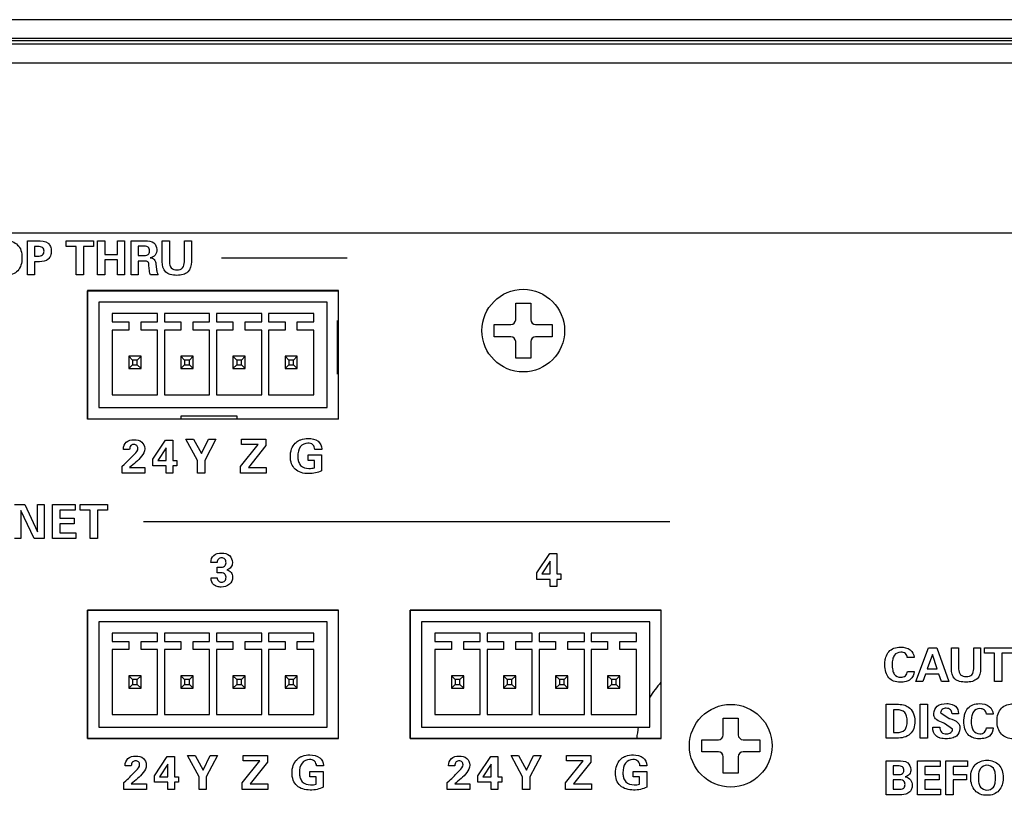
# Model space of a CAD drawing. Header units: inches. Extents: x 0 to 34, y 0 to 22.
# Tile 16 of 27: x 17.4 to 20, y 1.7 to 3.8. Entities that reach past the tile are written whole.
import ezdxf

# ---------------------------------------------------------------- set-up
doc = ezdxf.new("R2010")
doc.units = ezdxf.units.IN
doc.header["$LTSCALE"] = 1.87
doc.header["$MEASUREMENT"] = 0
doc.layers.get('0').update_dxf_attribs({"linetype": 'CONTINUOUS'})
for name, color, linetype in [('CURVE_METALCUTOU', 7, 'CONTINUOUS'), ('ECAD_CC0805', 7, 'CONTINUOUS'), ('ECAD_CC2010', 7, 'CONTINUOUS')]:
    doc.layers.add(name, color=color, linetype=linetype)

msp = doc.modelspace()

# ---------------------------------------------------------------- linework, layer by layer
at = {"color": 8}
for p, q in [((23.983, 3.7816), (7.3328, 3.7816)), ((23.9829, 3.7316), (7.3329, 3.7316)), ((23.9869, 3.7166), (7.3289, 3.7166)), ((23.9829, 3.7253), (7.3329, 3.7253)), ((23.9607, 3.6666), (7.355, 3.6666)), ((7.805, 3.2166), (23.5107, 3.2166)), ((17.5569, 3.0633), (18.2219, 3.0633)), ((17.5569, 2.7233), (17.5569, 3.0633)), ((18.2219, 3.0633), (18.2219, 2.7233)), ((18.1924, 3.0328), (17.5874, 3.0328)), ((17.5874, 3.0328), (17.5874, 2.7543)), ((18.1924, 2.7543), (18.1924, 3.0328)), ((18.692, 3.0303), (18.7318, 3.0303)), ((18.692, 2.9865), (18.692, 3.0303)), ((18.7318, 3.0303), (18.7318, 2.9865)), ((17.7429, 3.0028), (17.6229, 3.0028)), ((17.6229, 3.0028), (17.6229, 2.9811)), ((17.7429, 2.9811), (17.7429, 3.0028)), ((17.8809, 3.0028), (17.7609, 3.0028)), ((17.7609, 3.0028), (17.7609, 2.9811)), ((17.8809, 2.9811), (17.8809, 3.0028)), ((18.0189, 3.0028), (17.8989, 3.0028)), ((17.8989, 3.0028), (17.8989, 2.9811)), ((18.0189, 2.9811), (18.0189, 3.0028)), ((18.1569, 3.0028), (18.0369, 3.0028)), ((18.0369, 3.0028), (18.0369, 2.9811)), ((18.1569, 2.9811), (18.1569, 3.0028)), ((17.6229, 2.9811), (17.6666, 2.9811)), ((17.6666, 2.9811), (17.6666, 2.9593)), ((17.6991, 2.9811), (17.7429, 2.9811)), ((17.6991, 2.9593), (17.6991, 2.9811)), ((17.7609, 2.9811), (17.8046, 2.9811)), ((17.8046, 2.9811), (17.8046, 2.9593)), ((17.8371, 2.9811), (17.8809, 2.9811)), ((17.8371, 2.9593), (17.8371, 2.9811)), ((17.8989, 2.9811), (17.9426, 2.9811)), ((17.9426, 2.9811), (17.9426, 2.9593)), ((17.9751, 2.9811), (18.0189, 2.9811)), ((17.9751, 2.9593), (17.9751, 2.9811)), ((18.0369, 2.9811), (18.0806, 2.9811)), ((18.0806, 2.9811), (18.0806, 2.9593)), ((18.1131, 2.9811), (18.1569, 2.9811)), ((18.1131, 2.9593), (18.1131, 2.9811)), ((17.6666, 2.9593), (17.6229, 2.9593)), ((17.6229, 2.9593), (17.6229, 2.7878)), ((17.7429, 2.9593), (17.6991, 2.9593)), ((17.7429, 2.7878), (17.7429, 2.9593)), ((17.8046, 2.9593), (17.7609, 2.9593)), ((17.7609, 2.9593), (17.7609, 2.7878)), ((17.8809, 2.9593), (17.8371, 2.9593)), ((17.8809, 2.7878), (17.8809, 2.9593)), ((17.9426, 2.9593), (17.8989, 2.9593)), ((17.8989, 2.9593), (17.8989, 2.7878)), ((18.0189, 2.9593), (17.9751, 2.9593)), ((18.0189, 2.7878), (18.0189, 2.9593)), ((18.0806, 2.9593), (18.0369, 2.9593)), ((18.0369, 2.9593), (18.0369, 2.7878)), ((18.1569, 2.9593), (18.1131, 2.9593)), ((18.1569, 2.7878), (18.1569, 2.9593)), ((18.6351, 2.9735), (18.679, 2.9735)), ((18.6351, 2.9416), (18.6351, 2.9735)), ((18.7448, 2.9735), (18.7886, 2.9735)), ((18.7886, 2.9735), (18.7886, 2.9416)), ((18.679, 2.9416), (18.6351, 2.9416)), ((18.692, 2.8848), (18.692, 2.9286)), ((18.7318, 2.9286), (18.7318, 2.8848)), ((18.7886, 2.9416), (18.7448, 2.9416)), ((17.6991, 2.8898), (17.6666, 2.8898)), ((17.6666, 2.8898), (17.6666, 2.8573)), ((17.6766, 2.8798), (17.6666, 2.8898)), ((17.6891, 2.8798), (17.6766, 2.8798)), ((17.6766, 2.8798), (17.6766, 2.8673)), ((17.6891, 2.8798), (17.6991, 2.8898)), ((17.6891, 2.8673), (17.6891, 2.8798)), ((17.6991, 2.8573), (17.6991, 2.8898)), ((17.8371, 2.8898), (17.8046, 2.8898)), ((17.8046, 2.8898), (17.8046, 2.8573)), ((17.8146, 2.8798), (17.8046, 2.8898)), ((17.8271, 2.8798), (17.8146, 2.8798)), ((17.8146, 2.8798), (17.8146, 2.8673)), ((17.8271, 2.8798), (17.8371, 2.8898)), ((17.8271, 2.8673), (17.8271, 2.8798)), ((17.8371, 2.8573), (17.8371, 2.8898)), ((17.9751, 2.8898), (17.9426, 2.8898)), ((17.9426, 2.8898), (17.9426, 2.8573)), ((17.9526, 2.8798), (17.9426, 2.8898)), ((17.9651, 2.8798), (17.9526, 2.8798)), ((17.9526, 2.8798), (17.9526, 2.8673)), ((17.9651, 2.8798), (17.9751, 2.8898)), ((17.9651, 2.8673), (17.9651, 2.8798)), ((17.9751, 2.8573), (17.9751, 2.8898)), ((18.1131, 2.8898), (18.0806, 2.8898)), ((18.0906, 2.8798), (18.0806, 2.8898)), ((18.0806, 2.8898), (18.0806, 2.8573)), ((18.1031, 2.8798), (18.0906, 2.8798)), ((18.0906, 2.8798), (18.0906, 2.8673)), ((18.1031, 2.8798), (18.1131, 2.8898)), ((18.1031, 2.8673), (18.1031, 2.8798)), ((18.1131, 2.8573), (18.1131, 2.8898)), ((18.7318, 2.8848), (18.692, 2.8848)), ((17.6766, 2.8673), (17.6666, 2.8573)), ((17.6666, 2.8573), (17.6991, 2.8573)), ((17.6766, 2.8673), (17.6891, 2.8673)), ((17.6891, 2.8673), (17.6991, 2.8573)), ((17.8146, 2.8673), (17.8046, 2.8573)), ((17.8046, 2.8573), (17.8371, 2.8573)), ((17.8146, 2.8673), (17.8271, 2.8673)), ((17.8271, 2.8673), (17.8371, 2.8573)), ((17.9526, 2.8673), (17.9426, 2.8573)), ((17.9426, 2.8573), (17.9751, 2.8573)), ((17.9526, 2.8673), (17.9651, 2.8673)), ((17.9651, 2.8673), (17.9751, 2.8573)), ((18.0906, 2.8673), (18.0806, 2.8573)), ((18.0806, 2.8573), (18.1131, 2.8573)), ((18.0906, 2.8673), (18.1031, 2.8673)), ((18.1031, 2.8673), (18.1131, 2.8573)), ((17.6229, 2.7878), (17.7429, 2.7878)), ((17.7609, 2.7878), (17.8809, 2.7878)), ((17.8989, 2.7878), (18.0189, 2.7878)), ((18.0369, 2.7878), (18.1569, 2.7878)), ((17.5874, 2.7543), (18.1924, 2.7543)), ((18.2219, 2.7233), (17.5569, 2.7233)), ((17.5569, 2.2168), (18.2219, 2.2168)), ((17.5569, 1.8768), (17.5569, 2.2168)), ((18.2219, 2.2168), (18.2219, 1.8768)), ((18.4119, 2.2168), (19.0769, 2.2168)), ((18.4119, 1.8768), (18.4119, 2.2168)), ((19.0769, 2.2168), (19.0769, 1.8768)), ((18.1924, 2.1858), (17.5874, 2.1858)), ((17.5874, 2.1858), (17.5874, 1.9073)), ((18.1924, 1.9073), (18.1924, 2.1858)), ((19.0474, 2.1858), (18.4424, 2.1858)), ((18.4424, 2.1858), (18.4424, 1.9073)), ((19.0474, 1.9073), (19.0474, 2.1858)), ((17.7429, 2.1558), (17.6229, 2.1558)), ((17.6229, 2.1558), (17.6229, 2.1341)), ((17.7429, 2.1341), (17.7429, 2.1558)), ((17.8809, 2.1558), (17.7609, 2.1558)), ((17.7609, 2.1558), (17.7609, 2.1341)), ((17.8809, 2.1341), (17.8809, 2.1558)), ((18.0189, 2.1558), (17.8989, 2.1558)), ((17.8989, 2.1558), (17.8989, 2.1341)), ((18.0189, 2.1341), (18.0189, 2.1558)), ((18.1569, 2.1558), (18.0369, 2.1558)), ((18.0369, 2.1558), (18.0369, 2.1341)), ((18.1569, 2.1341), (18.1569, 2.1558)), ((18.5979, 2.1558), (18.4779, 2.1558)), ((18.4779, 2.1558), (18.4779, 2.1341)), ((18.5979, 2.1341), (18.5979, 2.1558)), ((18.7359, 2.1558), (18.6159, 2.1558)), ((18.6159, 2.1558), (18.6159, 2.1341)), ((18.7359, 2.1341), (18.7359, 2.1558)), ((18.8739, 2.1558), (18.7539, 2.1558)), ((18.7539, 2.1558), (18.7539, 2.1341)), ((18.8739, 2.1341), (18.8739, 2.1558)), ((19.0119, 2.1558), (18.8919, 2.1558)), ((18.8919, 2.1558), (18.8919, 2.1341)), ((19.0119, 2.1341), (19.0119, 2.1558)), ((17.6229, 2.1341), (17.6666, 2.1341)), ((17.6666, 2.1341), (17.6666, 2.1123)), ((17.6991, 2.1341), (17.7429, 2.1341)), ((17.6991, 2.1123), (17.6991, 2.1341)), ((17.7609, 2.1341), (17.8046, 2.1341)), ((17.8046, 2.1341), (17.8046, 2.1123)), ((17.8371, 2.1341), (17.8809, 2.1341)), ((17.8371, 2.1123), (17.8371, 2.1341)), ((17.8989, 2.1341), (17.9426, 2.1341)), ((17.9426, 2.1341), (17.9426, 2.1123)), ((17.9751, 2.1341), (18.0189, 2.1341)), ((17.9751, 2.1123), (17.9751, 2.1341)), ((18.0369, 2.1341), (18.0806, 2.1341)), ((18.0806, 2.1341), (18.0806, 2.1123)), ((18.1131, 2.1341), (18.1569, 2.1341)), ((18.1131, 2.1123), (18.1131, 2.1341)), ((18.4779, 2.1341), (18.5216, 2.1341)), ((18.5216, 2.1341), (18.5216, 2.1123)), ((18.5541, 2.1341), (18.5979, 2.1341)), ((18.5541, 2.1123), (18.5541, 2.1341)), ((18.6159, 2.1341), (18.6596, 2.1341)), ((18.6596, 2.1341), (18.6596, 2.1123)), ((18.6921, 2.1341), (18.7359, 2.1341)), ((18.6921, 2.1123), (18.6921, 2.1341)), ((18.7539, 2.1341), (18.7976, 2.1341)), ((18.7976, 2.1341), (18.7976, 2.1123)), ((18.8301, 2.1341), (18.8739, 2.1341)), ((18.8301, 2.1123), (18.8301, 2.1341)), ((18.8919, 2.1341), (18.9356, 2.1341)), ((18.9356, 2.1341), (18.9356, 2.1123)), ((18.9681, 2.1341), (19.0119, 2.1341)), ((18.9681, 2.1123), (18.9681, 2.1341)), ((17.6666, 2.1123), (17.6229, 2.1123)), ((17.6229, 2.1123), (17.6229, 1.9408)), ((17.7429, 2.1123), (17.6991, 2.1123)), ((17.7429, 1.9408), (17.7429, 2.1123)), ((17.8046, 2.1123), (17.7609, 2.1123)), ((17.7609, 2.1123), (17.7609, 1.9408)), ((17.8809, 2.1123), (17.8371, 2.1123)), ((17.8809, 1.9408), (17.8809, 2.1123)), ((17.9426, 2.1123), (17.8989, 2.1123)), ((17.8989, 2.1123), (17.8989, 1.9408)), ((18.0189, 2.1123), (17.9751, 2.1123)), ((18.0189, 1.9408), (18.0189, 2.1123)), ((18.0806, 2.1123), (18.0369, 2.1123)), ((18.0369, 2.1123), (18.0369, 1.9408)), ((18.1569, 2.1123), (18.1131, 2.1123)), ((18.1569, 1.9408), (18.1569, 2.1123)), ((18.5216, 2.1123), (18.4779, 2.1123)), ((18.4779, 2.1123), (18.4779, 1.9408)), ((18.5979, 2.1123), (18.5541, 2.1123)), ((18.5979, 1.9408), (18.5979, 2.1123)), ((18.6596, 2.1123), (18.6159, 2.1123)), ((18.6159, 2.1123), (18.6159, 1.9408)), ((18.7359, 2.1123), (18.6921, 2.1123)), ((18.7359, 1.9408), (18.7359, 2.1123)), ((18.7976, 2.1123), (18.7539, 2.1123)), ((18.7539, 2.1123), (18.7539, 1.9408)), ((18.8739, 2.1123), (18.8301, 2.1123)), ((18.8739, 1.9408), (18.8739, 2.1123)), ((18.9356, 2.1123), (18.8919, 2.1123)), ((18.8919, 2.1123), (18.8919, 1.9408)), ((19.0119, 2.1123), (18.9681, 2.1123)), ((19.0119, 1.9408), (19.0119, 2.1123)), ((17.6991, 2.0428), (17.6666, 2.0428)), ((17.6766, 2.0328), (17.6666, 2.0428)), ((17.6666, 2.0428), (17.6666, 2.0103)), ((17.6891, 2.0328), (17.6991, 2.0428)), ((17.6991, 2.0103), (17.6991, 2.0428)), ((17.8371, 2.0428), (17.8046, 2.0428)), ((17.8146, 2.0328), (17.8046, 2.0428)), ((17.8046, 2.0428), (17.8046, 2.0103)), ((17.8271, 2.0328), (17.8371, 2.0428)), ((17.8371, 2.0103), (17.8371, 2.0428)), ((17.9751, 2.0428), (17.9426, 2.0428)), ((17.9526, 2.0328), (17.9426, 2.0428)), ((17.9426, 2.0428), (17.9426, 2.0103)), ((17.9651, 2.0328), (17.9751, 2.0428)), ((17.9751, 2.0103), (17.9751, 2.0428)), ((18.1131, 2.0428), (18.0806, 2.0428)), ((18.0906, 2.0328), (18.0806, 2.0428)), ((18.0806, 2.0428), (18.0806, 2.0103)), ((18.1031, 2.0328), (18.1131, 2.0428)), ((18.1131, 2.0103), (18.1131, 2.0428)), ((18.5541, 2.0428), (18.5216, 2.0428)), ((18.5316, 2.0328), (18.5216, 2.0428)), ((18.5216, 2.0428), (18.5216, 2.0103)), ((18.5441, 2.0328), (18.5541, 2.0428)), ((18.5541, 2.0103), (18.5541, 2.0428)), ((18.6921, 2.0428), (18.6596, 2.0428)), ((18.6696, 2.0328), (18.6596, 2.0428)), ((18.6596, 2.0428), (18.6596, 2.0103)), ((18.6821, 2.0328), (18.6921, 2.0428)), ((18.6921, 2.0103), (18.6921, 2.0428)), ((18.8301, 2.0428), (18.7976, 2.0428)), ((18.8076, 2.0328), (18.7976, 2.0428)), ((18.7976, 2.0428), (18.7976, 2.0103)), ((18.8201, 2.0328), (18.8301, 2.0428)), ((18.8301, 2.0103), (18.8301, 2.0428)), ((18.9681, 2.0428), (18.9356, 2.0428)), ((18.9456, 2.0328), (18.9356, 2.0428)), ((18.9356, 2.0428), (18.9356, 2.0103)), ((18.9581, 2.0328), (18.9681, 2.0428)), ((18.9681, 2.0103), (18.9681, 2.0428)), ((17.6766, 2.0203), (17.6666, 2.0103)), ((17.6666, 2.0103), (17.6991, 2.0103)), ((17.6891, 2.0328), (17.6766, 2.0328)), ((17.6766, 2.0328), (17.6766, 2.0203)), ((17.6766, 2.0203), (17.6891, 2.0203)), ((17.6891, 2.0203), (17.6891, 2.0328)), ((17.6891, 2.0203), (17.6991, 2.0103)), ((17.8146, 2.0203), (17.8046, 2.0103)), ((17.8046, 2.0103), (17.8371, 2.0103)), ((17.8271, 2.0328), (17.8146, 2.0328)), ((17.8146, 2.0328), (17.8146, 2.0203)), ((17.8146, 2.0203), (17.8271, 2.0203)), ((17.8271, 2.0203), (17.8271, 2.0328)), ((17.8271, 2.0203), (17.8371, 2.0103)), ((17.9526, 2.0203), (17.9426, 2.0103)), ((17.9426, 2.0103), (17.9751, 2.0103)), ((17.9651, 2.0328), (17.9526, 2.0328)), ((17.9526, 2.0328), (17.9526, 2.0203)), ((17.9526, 2.0203), (17.9651, 2.0203)), ((17.9651, 2.0203), (17.9651, 2.0328)), ((17.9651, 2.0203), (17.9751, 2.0103)), ((18.0906, 2.0203), (18.0806, 2.0103)), ((18.0806, 2.0103), (18.1131, 2.0103)), ((18.1031, 2.0328), (18.0906, 2.0328)), ((18.0906, 2.0328), (18.0906, 2.0203)), ((18.0906, 2.0203), (18.1031, 2.0203)), ((18.1031, 2.0203), (18.1031, 2.0328)), ((18.1031, 2.0203), (18.1131, 2.0103)), ((18.5316, 2.0203), (18.5216, 2.0103)), ((18.5216, 2.0103), (18.5541, 2.0103)), ((18.5441, 2.0328), (18.5316, 2.0328)), ((18.5316, 2.0328), (18.5316, 2.0203)), ((18.5316, 2.0203), (18.5441, 2.0203)), ((18.5441, 2.0203), (18.5441, 2.0328)), ((18.5441, 2.0203), (18.5541, 2.0103)), ((18.6696, 2.0203), (18.6596, 2.0103)), ((18.6596, 2.0103), (18.6921, 2.0103)), ((18.6821, 2.0328), (18.6696, 2.0328)), ((18.6696, 2.0328), (18.6696, 2.0203)), ((18.6696, 2.0203), (18.6821, 2.0203)), ((18.6821, 2.0203), (18.6821, 2.0328)), ((18.6821, 2.0203), (18.6921, 2.0103)), ((18.8076, 2.0203), (18.7976, 2.0103)), ((18.7976, 2.0103), (18.8301, 2.0103)), ((18.8201, 2.0328), (18.8076, 2.0328)), ((18.8076, 2.0328), (18.8076, 2.0203)), ((18.8076, 2.0203), (18.8201, 2.0203)), ((18.8201, 2.0203), (18.8201, 2.0328)), ((18.8201, 2.0203), (18.8301, 2.0103)), ((18.9456, 2.0203), (18.9356, 2.0103)), ((18.9356, 2.0103), (18.9681, 2.0103)), ((18.9581, 2.0328), (18.9456, 2.0328)), ((18.9456, 2.0328), (18.9456, 2.0203)), ((18.9456, 2.0203), (18.9581, 2.0203)), ((18.9581, 2.0203), (18.9581, 2.0328)), ((18.9581, 2.0203), (18.9681, 2.0103)), ((17.6229, 1.9408), (17.7429, 1.9408)), ((17.7609, 1.9408), (17.8809, 1.9408)), ((17.8989, 1.9408), (18.0189, 1.9408)), ((18.0369, 1.9408), (18.1569, 1.9408)), ((18.4779, 1.9408), (18.5979, 1.9408)), ((18.6159, 1.9408), (18.7359, 1.9408)), ((18.7539, 1.9408), (18.8739, 1.9408)), ((18.8919, 1.9408), (19.0119, 1.9408)), ((17.5874, 1.9073), (18.1924, 1.9073)), ((18.4424, 1.9073), (19.0474, 1.9073)), ((19.242, 1.9303), (19.2818, 1.9303)), ((19.242, 1.8865), (19.242, 1.9303)), ((19.2818, 1.9303), (19.2818, 1.8865)), ((18.2219, 1.8768), (17.5569, 1.8768)), ((19.0769, 1.8768), (18.4119, 1.8768)), ((19.1851, 1.8735), (19.229, 1.8735)), ((19.1851, 1.8416), (19.1851, 1.8735)), ((19.2948, 1.8735), (19.3386, 1.8735)), ((19.3386, 1.8735), (19.3386, 1.8416)), ((19.229, 1.8416), (19.1851, 1.8416)), ((19.242, 1.7848), (19.242, 1.8286)), ((19.2818, 1.8286), (19.2818, 1.7848)), ((19.3386, 1.8416), (19.2948, 1.8416)), ((19.2818, 1.7848), (19.242, 1.7848))]:
    msp.add_line(p, q, dxfattribs=at)
at = {"color": 5}
for p, q in [((17.3981, 3.1955), (17.4248, 3.1955)), ((17.3981, 3.1055), (17.3981, 3.1955)), ((17.501, 3.1955), (17.5734, 3.1955)), ((17.501, 3.1808), (17.501, 3.1955)), ((17.5734, 3.1955), (17.5734, 3.1808)), ((17.5835, 3.1955), (17.6029, 3.1955)), ((17.5835, 3.1055), (17.5835, 3.1955)), ((17.6029, 3.1955), (17.6029, 3.1595)), ((17.6369, 3.1955), (17.6556, 3.1955)), ((17.6369, 3.1595), (17.6369, 3.1955)), ((17.6556, 3.1955), (17.6556, 3.1055)), ((17.6728, 3.1955), (17.7103, 3.1955)), ((17.6728, 3.1055), (17.6728, 3.1955)), ((17.7551, 3.1955), (17.7743, 3.1955)), ((17.7551, 3.1401), (17.7551, 3.1955)), ((17.7743, 3.1955), (17.7743, 3.1387)), ((17.8139, 3.1955), (17.8324, 3.1955)), ((17.8139, 3.1396), (17.8139, 3.1955)), ((17.8324, 3.1955), (17.8324, 3.1401)), ((17.4255, 3.1805), (17.4164, 3.1805)), ((17.4164, 3.1805), (17.4164, 3.1553)), ((17.5275, 3.1808), (17.501, 3.1808)), ((17.5275, 3.1055), (17.5275, 3.1808)), ((17.5734, 3.1808), (17.5469, 3.1808)), ((17.5469, 3.1808), (17.5469, 3.1055)), ((17.6029, 3.1595), (17.6369, 3.1595)), ((17.7031, 3.1816), (17.6918, 3.1816)), ((17.6918, 3.1816), (17.6918, 3.1563)), ((17.4164, 3.1553), (17.4255, 3.1553)), ((17.4297, 3.1402), (17.4164, 3.1402)), ((17.4164, 3.1402), (17.4164, 3.1055)), ((17.6369, 3.1448), (17.6029, 3.1448)), ((17.6029, 3.1448), (17.6029, 3.1055)), ((17.6369, 3.1055), (17.6369, 3.1448)), ((17.6918, 3.1563), (17.7031, 3.1563)), ((17.7084, 3.1417), (17.6918, 3.1417)), ((17.6918, 3.1417), (17.6918, 3.1055)), ((17.7385, 3.1336), (17.7401, 3.1206)), ((17.9126, 3.1504), (18.2451, 3.1504)), ((17.4164, 3.1055), (17.3981, 3.1055)), ((17.5469, 3.1055), (17.5275, 3.1055)), ((17.6029, 3.1055), (17.5835, 3.1055)), ((17.6556, 3.1055), (17.6369, 3.1055)), ((17.6918, 3.1055), (17.6728, 3.1055)), ((17.7214, 3.1164), (17.7201, 3.1301)), ((17.7447, 3.1055), (17.7239, 3.1055)), ((17.73, 2.6166), (17.7642, 2.6673)), ((17.7642, 2.6673), (17.783, 2.6673)), ((17.783, 2.6673), (17.783, 2.6135)), ((17.818, 2.6702), (17.8382, 2.6702)), ((17.8484, 2.6135), (17.818, 2.6702)), ((17.8382, 2.6702), (17.8589, 2.6317)), ((17.8589, 2.6317), (17.8775, 2.6702)), ((17.8975, 2.6702), (17.8677, 2.6135)), ((17.8775, 2.6702), (17.8975, 2.6702)), ((17.9653, 2.6703), (18.0299, 2.6703)), ((17.9653, 2.6561), (17.9653, 2.6703)), ((18.0299, 2.6703), (18.0299, 2.6529)), ((17.6523, 2.643), (17.6523, 2.644)), ((17.6689, 2.643), (17.6523, 2.643)), ((17.7656, 2.647), (17.7435, 2.6135)), ((17.7656, 2.6135), (17.7656, 2.647)), ((17.9628, 2.5975), (18.0095, 2.6561)), ((18.0095, 2.6561), (17.9653, 2.6561)), ((18.0299, 2.6529), (17.9837, 2.5952)), ((18.1778, 2.6425), (18.1596, 2.6425)), ((18.1778, 2.6442), (18.1778, 2.6425)), ((17.73, 2.5991), (17.73, 2.6166)), ((17.7435, 2.6135), (17.7656, 2.6135)), ((17.783, 2.6135), (17.7939, 2.6135)), ((17.7939, 2.6135), (17.7939, 2.5991)), ((17.8484, 2.5802), (17.8484, 2.6135)), ((17.8677, 2.6135), (17.8677, 2.5802)), ((18.1416, 2.6282), (18.1775, 2.6282)), ((18.1416, 2.6139), (18.1416, 2.6282)), ((18.1588, 2.6139), (18.1416, 2.6139)), ((18.1587, 2.5942), (18.1588, 2.6139)), ((18.1775, 2.6282), (18.1775, 2.5861)), ((17.6489, 2.5985), (17.6541, 2.6031)), ((17.6489, 2.5802), (17.6489, 2.5985)), ((17.6689, 2.595), (17.7092, 2.595)), ((17.7092, 2.595), (17.7092, 2.5802)), ((17.7656, 2.5991), (17.73, 2.5991)), ((17.7656, 2.5802), (17.7656, 2.5991)), ((17.7939, 2.5991), (17.783, 2.5991)), ((17.783, 2.5991), (17.783, 2.5802)), ((17.9628, 2.5803), (17.9628, 2.5975)), ((17.9837, 2.5952), (18.031, 2.5952)), ((18.031, 2.5952), (18.031, 2.5803)), ((17.7092, 2.5802), (17.6489, 2.5802)), ((17.783, 2.5802), (17.7656, 2.5802)), ((17.8677, 2.5802), (17.8484, 2.5802)), ((18.031, 2.5803), (17.9628, 2.5803)), ((17.3634, 2.4965), (17.3911, 2.4965)), ((17.3806, 2.481), (17.3806, 2.4065)), ((17.4156, 2.4065), (17.3806, 2.481)), ((17.3911, 2.4965), (17.425, 2.4241)), ((17.425, 2.4965), (17.4423, 2.4965)), ((17.425, 2.4241), (17.425, 2.4965)), ((17.4423, 2.4965), (17.4423, 2.4065)), ((17.4648, 2.4965), (17.5245, 2.4965)), ((17.4648, 2.4065), (17.4648, 2.4965)), ((17.5245, 2.4816), (17.4843, 2.4816)), ((17.4843, 2.4816), (17.4843, 2.4603)), ((17.5245, 2.4965), (17.5245, 2.4816)), ((17.5378, 2.4965), (17.6101, 2.4965)), ((17.5378, 2.4819), (17.5378, 2.4965)), ((17.5643, 2.4819), (17.5378, 2.4819)), ((17.5643, 2.4065), (17.5643, 2.4819)), ((17.6101, 2.4819), (17.5837, 2.4819)), ((17.5837, 2.4819), (17.5837, 2.4065)), ((17.6101, 2.4965), (17.6101, 2.4819)), ((17.4843, 2.4603), (17.522, 2.4603)), ((17.522, 2.4603), (17.522, 2.4457)), ((17.522, 2.4457), (17.4843, 2.4457)), ((17.4843, 2.4457), (17.4843, 2.4215)), ((17.7056, 2.4515), (19.1001, 2.4515)), ((17.3806, 2.4065), (17.3634, 2.4065)), ((17.4423, 2.4065), (17.4156, 2.4065)), ((17.5259, 2.4065), (17.4648, 2.4065)), ((17.4843, 2.4215), (17.5259, 2.4215)), ((17.5259, 2.4215), (17.5259, 2.4065)), ((17.5837, 2.4065), (17.5643, 2.4065)), ((18.7481, 2.3161), (18.7822, 2.3668)), ((18.7822, 2.3668), (18.8011, 2.3668)), ((18.8011, 2.3668), (18.8011, 2.313)), ((17.9008, 2.3436), (17.8842, 2.3436)), ((17.9009, 2.3306), (17.9077, 2.3306)), ((17.9009, 2.3161), (17.9009, 2.3306)), ((18.7836, 2.3465), (18.7616, 2.313)), ((18.7836, 2.313), (18.7836, 2.3465)), ((17.8846, 2.3028), (17.9009, 2.3028)), ((17.8846, 2.3011), (17.8846, 2.3028)), ((17.9075, 2.3161), (17.9009, 2.3161)), ((18.7481, 2.2986), (18.7481, 2.3161)), ((18.7836, 2.2986), (18.7481, 2.2986)), ((18.7616, 2.313), (18.7836, 2.313)), ((18.7836, 2.2797), (18.7836, 2.2986)), ((18.8011, 2.313), (18.812, 2.313)), ((18.812, 2.2986), (18.8011, 2.2986)), ((18.8011, 2.2986), (18.8011, 2.2797)), ((18.812, 2.313), (18.812, 2.2986)), ((18.8011, 2.2797), (18.7836, 2.2797)), ((19.7527, 2.0275), (19.7855, 2.1175)), ((19.7855, 2.1175), (19.8083, 2.1175)), ((19.8083, 2.1175), (19.8397, 2.0275)), ((19.8466, 2.1175), (19.8658, 2.1175)), ((19.8466, 2.0621), (19.8466, 2.1175)), ((19.8658, 2.1175), (19.8658, 2.0608)), ((19.9056, 2.1175), (19.9241, 2.1175)), ((19.9056, 2.0616), (19.9056, 2.1175)), ((19.9241, 2.1175), (19.9241, 2.0621)), ((19.9341, 2.1175), (20.0066, 2.1175)), ((19.9341, 2.1029), (19.9341, 2.1175)), ((19.7476, 2.0916), (19.7298, 2.0916)), ((19.7965, 2.0998), (19.7828, 2.0616)), ((19.8089, 2.0616), (19.7965, 2.0998)), ((19.9606, 2.1029), (19.9341, 2.1029)), ((19.9606, 2.0275), (19.9606, 2.1029)), ((20.0066, 2.1029), (19.9801, 2.1029)), ((19.9801, 2.1029), (19.9801, 2.0275)), ((19.7828, 2.0616), (19.8089, 2.0616)), ((19.7299, 2.0545), (19.7481, 2.0545)), ((19.778, 2.0469), (19.7709, 2.0275)), ((19.8137, 2.0469), (19.778, 2.0469)), ((19.8201, 2.0275), (19.8137, 2.0469)), ((19.7709, 2.0275), (19.7527, 2.0275)), ((19.8397, 2.0275), (19.8201, 2.0275)), ((19.9801, 2.0275), (19.9606, 2.0275)), ((19.6736, 1.9677), (19.7018, 1.9677)), ((19.6736, 1.8777), (19.6736, 1.9677)), ((19.764, 1.9677), (19.7833, 1.9677)), ((19.764, 1.8777), (19.764, 1.9677)), ((19.7833, 1.9677), (19.7833, 1.8777)), ((19.7026, 1.9529), (19.6928, 1.9529)), ((19.6928, 1.9529), (19.6928, 1.8926)), ((19.8182, 1.9445), (19.8404, 1.93)), ((19.8654, 1.9425), (19.8486, 1.9425)), ((19.8654, 1.943), (19.8654, 1.9425)), ((19.9571, 1.9417), (19.9393, 1.9417)), ((19.797, 1.9069), (19.816, 1.9069)), ((19.797, 1.9057), (19.797, 1.9069)), ((19.8287, 1.917), (19.8248, 1.9183)), ((19.8499, 1.9013), (19.8287, 1.917)), ((19.8404, 1.93), (19.8415, 1.9297)), ((19.6928, 1.8926), (19.7026, 1.8926)), ((19.9394, 1.9047), (19.9576, 1.9047)), ((19.7018, 1.8777), (19.6736, 1.8777)), ((19.7833, 1.8777), (19.764, 1.8777)), ((17.7345, 1.7782), (17.7686, 1.8289)), ((17.7686, 1.8289), (17.7875, 1.8289)), ((17.7875, 1.8289), (17.7875, 1.7751)), ((17.8224, 1.8318), (17.8427, 1.8318)), ((17.8528, 1.7751), (17.8224, 1.8318)), ((17.8427, 1.8318), (17.8633, 1.7933)), ((17.8633, 1.7933), (17.8819, 1.8318)), ((17.902, 1.8318), (17.8721, 1.7751)), ((17.8819, 1.8318), (17.902, 1.8318)), ((17.9697, 1.8319), (18.0344, 1.8319)), ((17.9697, 1.8177), (17.9697, 1.8319)), ((18.0344, 1.8319), (18.0344, 1.8145)), ((18.5916, 1.7782), (18.6257, 1.8289)), ((18.6257, 1.8289), (18.6446, 1.8289)), ((18.6446, 1.8289), (18.6446, 1.7751)), ((18.6795, 1.8318), (18.6998, 1.8318)), ((18.7099, 1.7751), (18.6795, 1.8318)), ((18.6998, 1.8318), (18.7204, 1.7933)), ((18.7204, 1.7933), (18.7391, 1.8318)), ((18.7591, 1.8318), (18.7292, 1.7751)), ((18.7391, 1.8318), (18.7591, 1.8318)), ((18.8268, 1.8319), (18.8915, 1.8319)), ((18.8268, 1.8177), (18.8268, 1.8319)), ((18.8915, 1.8319), (18.8915, 1.8145)), ((17.6567, 1.8045), (17.6567, 1.8055)), ((17.6733, 1.8045), (17.6567, 1.8045)), ((17.77, 1.8086), (17.748, 1.7751)), ((17.77, 1.7751), (17.77, 1.8086)), ((17.9672, 1.7591), (18.014, 1.8177)), ((18.014, 1.8177), (17.9697, 1.8177)), ((18.0344, 1.8145), (17.9881, 1.7567)), ((18.1822, 1.8041), (18.1641, 1.8041)), ((18.1822, 1.8057), (18.1822, 1.8041)), ((18.5139, 1.8045), (18.5139, 1.8055)), ((18.5305, 1.8045), (18.5139, 1.8045)), ((18.6271, 1.8086), (18.6051, 1.7751)), ((18.6271, 1.7751), (18.6271, 1.8086)), ((18.8243, 1.7591), (18.8711, 1.8177)), ((18.8711, 1.8177), (18.8268, 1.8177)), ((18.8915, 1.8145), (18.8452, 1.7567)), ((19.0393, 1.8041), (19.0212, 1.8041)), ((19.0393, 1.8057), (19.0393, 1.8041)), ((19.6736, 1.8179), (19.7046, 1.8179)), ((19.6736, 1.7278), (19.6736, 1.8179)), ((19.7047, 1.8041), (19.692, 1.8041)), ((19.692, 1.8041), (19.692, 1.7814)), ((19.7566, 1.8179), (19.8165, 1.8179)), ((19.7566, 1.7278), (19.7566, 1.8179)), ((19.8165, 1.803), (19.7762, 1.803)), ((19.7762, 1.803), (19.7762, 1.7817)), ((19.8165, 1.8179), (19.8165, 1.803)), ((19.8318, 1.8179), (19.8896, 1.8179)), ((19.8318, 1.7278), (19.8318, 1.8179)), ((19.8896, 1.803), (19.8511, 1.803)), ((19.8511, 1.803), (19.8511, 1.7817)), ((19.8896, 1.8179), (19.8896, 1.803)), ((17.7345, 1.7607), (17.7345, 1.7782)), ((17.748, 1.7751), (17.77, 1.7751)), ((17.7875, 1.7751), (17.7984, 1.7751)), ((17.7984, 1.7751), (17.7984, 1.7607)), ((17.8528, 1.7418), (17.8528, 1.7751)), ((17.8721, 1.7751), (17.8721, 1.7418)), ((18.146, 1.7898), (18.1819, 1.7898)), ((18.146, 1.7755), (18.146, 1.7898)), ((18.1632, 1.7755), (18.146, 1.7755)), ((18.1631, 1.7558), (18.1632, 1.7755)), ((18.1819, 1.7898), (18.1819, 1.7477)), ((18.5916, 1.7607), (18.5916, 1.7782)), ((18.6051, 1.7751), (18.6271, 1.7751)), ((18.6446, 1.7751), (18.6555, 1.7751)), ((18.6555, 1.7751), (18.6555, 1.7607)), ((18.7099, 1.7418), (18.7099, 1.7751)), ((18.7292, 1.7751), (18.7292, 1.7418)), ((19.0032, 1.7898), (19.0391, 1.7898)), ((19.0032, 1.7755), (19.0032, 1.7898)), ((19.0203, 1.7755), (19.0032, 1.7755)), ((19.0203, 1.7558), (19.0203, 1.7755)), ((19.0391, 1.7898), (19.0391, 1.7477)), ((19.692, 1.7814), (19.7047, 1.7814)), ((19.7762, 1.7817), (19.814, 1.7817)), ((19.814, 1.7817), (19.814, 1.7671)), ((19.8511, 1.7817), (19.887, 1.7817)), ((19.887, 1.7817), (19.887, 1.7671)), ((17.6534, 1.76), (17.6585, 1.7647)), ((17.6534, 1.7418), (17.6534, 1.76)), ((17.6733, 1.7566), (17.7136, 1.7566)), ((17.7136, 1.7566), (17.7136, 1.7418)), ((17.77, 1.7607), (17.7345, 1.7607)), ((17.77, 1.7418), (17.77, 1.7607)), ((17.7984, 1.7607), (17.7875, 1.7607)), ((17.7875, 1.7607), (17.7875, 1.7418)), ((17.9672, 1.7418), (17.9672, 1.7591)), ((17.9881, 1.7567), (18.0355, 1.7567)), ((18.0355, 1.7567), (18.0355, 1.7418)), ((18.5105, 1.76), (18.5156, 1.7647)), ((18.5105, 1.7418), (18.5105, 1.76)), ((18.5305, 1.7566), (18.5707, 1.7566)), ((18.5707, 1.7566), (18.5707, 1.7418)), ((18.6271, 1.7607), (18.5916, 1.7607)), ((18.6271, 1.7418), (18.6271, 1.7607)), ((18.6555, 1.7607), (18.6446, 1.7607)), ((18.6446, 1.7607), (18.6446, 1.7418)), ((18.8243, 1.7418), (18.8243, 1.7591)), ((18.8452, 1.7567), (18.8926, 1.7567)), ((18.8926, 1.7567), (18.8926, 1.7418)), ((19.7047, 1.7676), (19.692, 1.7676)), ((19.692, 1.7676), (19.692, 1.7422)), ((19.814, 1.7671), (19.7762, 1.7671)), ((19.7762, 1.7671), (19.7762, 1.7429)), ((19.887, 1.7671), (19.8511, 1.7671)), ((19.8511, 1.7671), (19.8511, 1.7278)), ((17.7136, 1.7418), (17.6534, 1.7418)), ((17.7875, 1.7418), (17.77, 1.7418)), ((17.8721, 1.7418), (17.8528, 1.7418)), ((18.0355, 1.7418), (17.9672, 1.7418)), ((18.5707, 1.7418), (18.5105, 1.7418)), ((18.6446, 1.7418), (18.6271, 1.7418)), ((18.7292, 1.7418), (18.7099, 1.7418)), ((18.8926, 1.7418), (18.8243, 1.7418)), ((19.7047, 1.7278), (19.6736, 1.7278)), ((19.692, 1.7422), (19.7047, 1.7422)), ((19.8179, 1.7278), (19.7566, 1.7278)), ((19.7762, 1.7429), (19.8179, 1.7429)), ((19.8179, 1.7429), (19.8179, 1.7278)), ((19.8511, 1.7278), (19.8318, 1.7278))]:
    msp.add_line(p, q, dxfattribs=at)
at = {"color": 8}
for centre in [(18.7119, 2.9576), (19.2619, 1.8576)]:
    msp.add_circle(centre, 0.1095, dxfattribs=at)
for centre, start, end in [((18.679, 2.9865), 270, 360), ((18.7448, 2.9865), 180, 270), ((18.679, 2.9286), 0, 90), ((18.7448, 2.9286), 90, 180), ((19.229, 1.8865), 270, 360), ((19.2948, 1.8865), 180, 270), ((19.229, 1.8286), 0, 90), ((19.2948, 1.8286), 90, 180)]:
    msp.add_arc(centre, 0.013, start, end, dxfattribs=at)
at = {"color": 7}
for start, end in [(137.7447, 149.1021), (168.5198, 175.5834)]:
    msp.add_arc((19.2619, 1.8576), 0.25, start, end, dxfattribs=at)
at = {"color": 5}
for points, start_tangent, end_tangent in [([(17.2978, 3.1509), (17.3006, 3.1701), (17.3093, 3.1845), (17.3408, 3.1968), (17.3721, 3.1845), (17.3808, 3.17), (17.3836, 3.1509), (17.3836, 3.1489)], (-0.002068, 0.999998), (-0.021136, -0.999777)), ([(17.4248, 3.1955), (17.4526, 3.189), (17.459, 3.1805), (17.4612, 3.1681), (17.4592, 3.156), (17.4532, 3.1472), (17.4297, 3.1402)], (1, 0), (-1, 0)), ([(17.7103, 3.1955), (17.7333, 3.19), (17.7407, 3.1728), (17.7366, 3.158), (17.7233, 3.1506)], (1, 0), (-0.972847, -0.231451)), ([(17.4255, 3.1553), (17.4383, 3.1583), (17.4421, 3.168), (17.4383, 3.1776), (17.4255, 3.1805)], (1, 0), (-1, 0)), ([(17.7031, 3.1563), (17.7178, 3.1591), (17.7217, 3.1687), (17.718, 3.1787), (17.7031, 3.1816)], (1, 0), (-1, 0)), ([(17.3836, 3.1489), (17.3808, 3.1313), (17.3723, 3.1164), (17.3587, 3.1071), (17.3408, 3.1039), (17.3228, 3.107), (17.3092, 3.1164), (17.3007, 3.1312), (17.2978, 3.1509)], (-0.021136, -0.999777), (-0.002068, 0.999998)), ([(17.7201, 3.1301), (17.7175, 3.14), (17.7084, 3.1417)], (-0.090858, 0.995864), (-1, 0)), ([(17.7233, 3.1506), (17.734, 3.1461), (17.7385, 3.1336)], (0.993855, -0.110694), (0.123707, -0.992319)), ([(17.8324, 3.1401), (17.8228, 3.113), (17.8108, 3.1063), (17.7938, 3.1041), (17.7766, 3.1063), (17.7646, 3.1129), (17.7551, 3.1401)], (0, -1), (0, 1)), ([(17.7743, 3.1387), (17.7793, 3.1238), (17.7944, 3.1188), (17.8092, 3.1239), (17.8139, 3.1396)], (0, -1), (0, 1)), ([(17.7239, 3.1055), (17.7223, 3.1098), (17.7214, 3.1164)], (-0.452726, 0.89165), (-0.088385, 0.996086)), ([(17.7401, 3.1206), (17.7419, 3.1115), (17.7447, 3.1055)], (0.133228, -0.991085), (0.586737, -0.809778)), ([(17.6523, 2.644), (17.6599, 2.662), (17.6804, 2.6687), (17.701, 2.6624), (17.7087, 2.6456), (17.7087, 2.6444)], (0, 1), (-0.031565, -0.999502)), ([(18.1775, 2.5861), (18.1615, 2.5806), (18.1426, 2.5787), (18.1073, 2.5906), (18.098, 2.6048), (18.0949, 2.624), (18.098, 2.644), (18.1074, 2.6591), (18.119, 2.6672)], (-0.894711, -0.446645), (0.905643, 0.424041)), ([(18.119, 2.6672), (18.1223, 2.6686), (18.1421, 2.6718), (18.1681, 2.6643), (18.1778, 2.6442)], (0.905643, 0.424041), (0, -1)), ([(17.6541, 2.6031), (17.6817, 2.6303), (17.6909, 2.646), (17.688, 2.6533), (17.6807, 2.6562), (17.6726, 2.6533)], (0.745494, 0.666512), (-0.731926, -0.681384)), ([(17.6726, 2.6533), (17.6721, 2.6529), (17.6689, 2.643)], (-0.731926, -0.681384), (-0.037574, -0.999294)), ([(17.7087, 2.6444), (17.7005, 2.6249), (17.6689, 2.595)], (-0.031565, -0.999502), (-0.773417, -0.633897)), ([(18.1596, 2.6425), (18.1545, 2.6552), (18.141, 2.6595), (18.1216, 2.6502), (18.1145, 2.6246), (18.1146, 2.6204)], (-0.045602, 0.99896), (0.067589, -0.997713)), ([(18.1146, 2.6204), (18.1164, 2.6107), (18.122, 2.6006), (18.144, 2.5924), (18.1515, 2.5929), (18.1587, 2.5942)], (0.067589, -0.997713), (0.968694, 0.248258)), ([(17.8842, 2.3436), (17.8917, 2.3618), (17.9126, 2.3682), (17.9334, 2.3614), (17.9411, 2.3431), (17.9411, 2.3421)], (0.01052, 0.999945), (-0.022597, -0.999745)), ([(17.9124, 2.3555), (17.904, 2.3522), (17.9008, 2.3436)], (-1, 0.000349), (-0.023071, -0.999734)), ([(17.9077, 2.3306), (17.9206, 2.3333), (17.9243, 2.3426), (17.9211, 2.352), (17.9124, 2.3555)], (1, 0), (-1, 0.000349)), ([(17.9262, 2.3238), (17.9378, 2.317), (17.9417, 2.3043), (17.9333, 2.2855), (17.9114, 2.2782), (17.9008, 2.2795)], (0.970098, -0.242712), (-0.961288, 0.275544)), ([(17.9411, 2.3421), (17.9374, 2.3307), (17.9262, 2.3238)], (-0.022597, -0.999745), (-0.964201, -0.265174)), ([(17.9008, 2.2795), (17.8918, 2.2843), (17.8846, 2.3011)], (-0.961288, 0.275544), (0, 1)), ([(17.9009, 2.3028), (17.9041, 2.2942), (17.9122, 2.2911), (17.9211, 2.2946), (17.9243, 2.3041), (17.9243, 2.3046)], (0.02282, -0.99974), (-0.052409, 0.998626)), ([(17.9243, 2.3046), (17.9206, 2.3133), (17.9075, 2.3161)], (-0.052409, 0.998626), (-1, 0)), ([(19.6706, 2.0802), (19.6729, 2.0922), (19.6809, 2.1069), (19.694, 2.116), (19.7116, 2.119), (19.7374, 2.1117), (19.7476, 2.0916)], (0.094807, 0.995496), (0.051308, -0.998683)), ([(19.7298, 2.0916), (19.7248, 2.1019), (19.7124, 2.1058), (19.6954, 2.0974), (19.6911, 2.087), (19.6896, 2.0725), (19.6899, 2.0659)], (-0.047392, 0.998876), (0.077767, -0.996972)), ([(19.7481, 2.0545), (19.7377, 2.0333), (19.7264, 2.0278), (19.7113, 2.026), (19.6935, 2.0289), (19.6806, 2.0377), (19.6728, 2.0522), (19.6702, 2.0721), (19.6706, 2.0802)], (-0.069471, -0.997584), (0.094807, 0.995496)), ([(19.6899, 2.0659), (19.691, 2.0577), (19.6953, 2.0473), (19.7125, 2.0391), (19.7247, 2.0433), (19.7299, 2.0545)], (0.077767, -0.996972), (0.071007, 0.997476)), ([(19.9241, 2.0621), (19.9146, 2.035), (19.9025, 2.0283), (19.8854, 2.0261), (19.8682, 2.0283), (19.8561, 2.0349), (19.8466, 2.0621)], (0, -1), (0, 1)), ([(19.8658, 2.0608), (19.8708, 2.0458), (19.886, 2.0409), (19.9008, 2.0459), (19.9056, 2.0616)], (0, -1), (0, 1)), ([(19.7018, 1.9677), (19.72, 1.9659), (19.7327, 1.9602), (19.7453, 1.9448), (19.7496, 1.9225), (19.7466, 1.9031), (19.7375, 1.889), (19.7018, 1.8777)], (1, 0), (-1, 0)), ([(19.8248, 1.9183), (19.8077, 1.9261), (19.8018, 1.9333), (19.7998, 1.9429), (19.809, 1.9622), (19.8341, 1.9693), (19.8484, 1.9673)], (-0.950044, 0.312117), (0.952037, -0.305982)), ([(19.8486, 1.9425), (19.844, 1.9532), (19.8329, 1.9569), (19.8221, 1.9538), (19.8181, 1.9454), (19.8182, 1.9445)], (-0.089096, 0.996023), (0.120845, -0.992671)), ([(19.8484, 1.9673), (19.8572, 1.9624), (19.8654, 1.943)], (0.952037, -0.305982), (0, -1)), ([(19.8801, 1.9304), (19.8824, 1.9423), (19.8904, 1.957), (19.9035, 1.9661), (19.9211, 1.9692), (19.9469, 1.9619), (19.9571, 1.9417)], (0.094807, 0.995496), (0.051308, -0.998683)), ([(19.9676, 1.9231), (19.9704, 1.9423), (19.9792, 1.9568), (20.0107, 1.969), (20.0422, 1.9568), (20.0509, 1.9422), (20.0537, 1.9231), (20.0537, 1.9211)], (-0.002061, 0.999998), (-0.021247, -0.999774)), ([(19.7026, 1.8926), (19.723, 1.8998), (19.7279, 1.909), (19.7296, 1.9224), (19.7279, 1.9361), (19.723, 1.9456), (19.7026, 1.9529)], (1, 0), (-1, 0)), ([(19.9393, 1.9417), (19.9343, 1.952), (19.9218, 1.9559), (19.9049, 1.9475), (19.9006, 1.9371), (19.8991, 1.9227), (19.8994, 1.9161)], (-0.047392, 0.998876), (0.077767, -0.996972)), ([(19.815, 1.8787), (19.806, 1.8835), (19.797, 1.9057)], (-0.948115, 0.317929), (0, 1)), ([(19.8415, 1.9297), (19.8639, 1.9184), (19.868, 1.9118), (19.8693, 1.9029), (19.8597, 1.8833), (19.8481, 1.8779), (19.8328, 1.8761), (19.8172, 1.878), (19.815, 1.8787)], (0.94973, -0.313069), (-0.948115, 0.317929)), ([(19.816, 1.9069), (19.8204, 1.8934), (19.8338, 1.8889), (19.8454, 1.8924), (19.8499, 1.9013)], (0, -1), (0.00987, 0.999951)), ([(19.9576, 1.9047), (19.9472, 1.8834), (19.9359, 1.878), (19.9207, 1.8761), (19.903, 1.8791), (19.8901, 1.8879), (19.8823, 1.9023), (19.8797, 1.9223), (19.8801, 1.9304)], (-0.069471, -0.997584), (0.094807, 0.995496)), ([(19.8994, 1.9161), (19.9005, 1.9079), (19.9048, 1.8975), (19.922, 1.8893), (19.9342, 1.8935), (19.9394, 1.9047)], (0.077767, -0.996972), (0.071007, 0.997476)), ([(20.0537, 1.9211), (20.0509, 1.9035), (20.0424, 1.8886), (20.0288, 1.8793), (20.0107, 1.8761), (19.9927, 1.8793), (19.979, 1.8886), (19.9705, 1.9034), (19.9676, 1.9231)], (-0.021247, -0.999774), (-0.002061, 0.999998)), ([(17.6567, 1.8055), (17.6643, 1.8236), (17.6849, 1.8303), (17.7055, 1.824), (17.7131, 1.8072), (17.7131, 1.806)], (0, 1), (-0.031565, -0.999502)), ([(18.1819, 1.7477), (18.1659, 1.7421), (18.147, 1.7403), (18.1118, 1.7521), (18.1024, 1.7664), (18.0993, 1.7856), (18.1024, 1.8056), (18.1118, 1.8207), (18.1235, 1.8288)], (-0.894711, -0.446645), (0.905643, 0.424041)), ([(18.1235, 1.8288), (18.1268, 1.8302), (18.1465, 1.8333), (18.1726, 1.8258), (18.1822, 1.8057)], (0.905643, 0.424041), (0, -1)), ([(18.5139, 1.8055), (18.5214, 1.8236), (18.542, 1.8303), (18.5626, 1.824), (18.5703, 1.8072), (18.5703, 1.806)], (0, 1), (-0.031565, -0.999502)), ([(19.0391, 1.7477), (19.0231, 1.7421), (19.0041, 1.7403), (18.9689, 1.7521), (18.9595, 1.7664), (18.9564, 1.7856), (18.9596, 1.8056), (18.9689, 1.8207), (18.9806, 1.8288)], (-0.894711, -0.446645), (0.905643, 0.424041)), ([(18.9806, 1.8288), (18.9839, 1.8302), (19.0037, 1.8333), (19.0297, 1.8258), (19.0393, 1.8057)], (0.905643, 0.424041), (0, -1)), ([(17.6585, 1.7647), (17.6862, 1.7919), (17.6954, 1.8075), (17.6925, 1.8149), (17.6851, 1.8178), (17.677, 1.8149)], (0.745494, 0.666512), (-0.731926, -0.681384)), ([(17.677, 1.8149), (17.6766, 1.8145), (17.6733, 1.8045)], (-0.731926, -0.681384), (-0.037574, -0.999294)), ([(17.7131, 1.806), (17.7049, 1.7865), (17.6733, 1.7566)], (-0.031565, -0.999502), (-0.773417, -0.633897)), ([(18.1641, 1.8041), (18.1589, 1.8167), (18.1454, 1.8211), (18.126, 1.8117), (18.1189, 1.7862), (18.1191, 1.7819)], (-0.045602, 0.99896), (0.067589, -0.997713)), ([(18.5156, 1.7647), (18.5433, 1.7919), (18.5525, 1.8075), (18.5496, 1.8149), (18.5422, 1.8178), (18.5341, 1.8149)], (0.745494, 0.666512), (-0.731926, -0.681384)), ([(18.5341, 1.8149), (18.5337, 1.8145), (18.5305, 1.8045)], (-0.731926, -0.681384), (-0.037574, -0.999294)), ([(18.5703, 1.806), (18.5621, 1.7865), (18.5305, 1.7566)], (-0.031565, -0.999502), (-0.773417, -0.633897)), ([(19.0212, 1.8041), (19.0161, 1.8167), (19.0026, 1.8211), (18.9832, 1.8117), (18.9761, 1.7862), (18.9762, 1.7819)], (-0.045602, 0.99896), (0.067589, -0.997713)), ([(19.7046, 1.8179), (19.7307, 1.8123), (19.7389, 1.7949), (19.7353, 1.7825), (19.7242, 1.7753)], (1, 0), (-0.955057, -0.296423)), ([(19.7047, 1.7814), (19.717, 1.7838), (19.7205, 1.7923), (19.7171, 1.8014), (19.7047, 1.8041)], (1, 0), (-1, 0)), ([(19.8978, 1.7733), (19.9007, 1.7925), (19.9094, 1.8069), (19.941, 1.8192), (19.9725, 1.8069), (19.9811, 1.7924), (19.984, 1.7733), (19.984, 1.7713)], (-0.002061, 0.999998), (-0.021247, -0.999774)), ([(19.9638, 1.7732), (19.9623, 1.7874), (19.9579, 1.7978), (19.9409, 1.8062), (19.9239, 1.7977), (19.9195, 1.7874), (19.9181, 1.7732)], (-0.000886, 1), (-0.001323, -0.999999)), ([(18.1191, 1.7819), (18.1208, 1.7723), (18.1264, 1.7622), (18.1484, 1.754), (18.1559, 1.7544), (18.1631, 1.7558)], (0.067589, -0.997713), (0.968694, 0.248258)), ([(18.9762, 1.7819), (18.9779, 1.7723), (18.9835, 1.7622), (19.0056, 1.754), (19.013, 1.7544), (19.0203, 1.7558)], (0.067589, -0.997713), (0.968694, 0.248258)), ([(19.7242, 1.7753), (19.738, 1.7672), (19.7427, 1.7529), (19.7411, 1.7431), (19.7363, 1.7356), (19.7256, 1.7296), (19.7047, 1.7278)], (0.966328, -0.257314), (-1, 0)), ([(19.7047, 1.7422), (19.7202, 1.7449), (19.7238, 1.7549), (19.7199, 1.7648), (19.7047, 1.7676)], (1, 0), (-1, 0)), ([(19.984, 1.7713), (19.9812, 1.7537), (19.9726, 1.7388), (19.959, 1.7294), (19.941, 1.7263), (19.923, 1.7294), (19.9093, 1.7388), (19.9008, 1.7536), (19.8978, 1.7733)], (-0.021247, -0.999774), (-0.002061, 0.999998)), ([(19.9181, 1.7732), (19.9194, 1.7587), (19.9239, 1.7483), (19.9409, 1.7398), (19.958, 1.7483), (19.9623, 1.7588), (19.9638, 1.7732)], (-0.001323, -0.999999), (-0.000886, 1))]:
    msp.add_spline(points, degree=3, dxfattribs=dict(at, start_tangent=start_tangent, end_tangent=end_tangent))
at = {"layer": 'CURVE_METALCUTOU', "color": 8}
for p, q in [((18.2224, 3.0636), (17.5574, 3.0636)), ((17.5574, 3.0636), (17.5574, 2.7236)), ((18.2224, 2.7236), (18.2224, 3.0636)), ((17.5574, 2.7236), (18.2224, 2.7236)), ((18.2224, 2.2166), (17.5574, 2.2166)), ((17.5574, 2.2166), (17.5574, 1.8766)), ((18.2224, 1.8766), (18.2224, 2.2166)), ((19.0774, 2.2166), (18.4124, 2.2166)), ((18.4124, 2.2166), (18.4124, 1.8766)), ((19.0774, 1.8766), (19.0774, 2.2166)), ((17.5574, 1.8766), (18.2224, 1.8766)), ((18.4124, 1.8766), (19.0774, 1.8766))]:
    msp.add_line(p, q, dxfattribs=at)
at = {"layer": 'ECAD_CC0805', "color": 8}
msp.add_line((18.2186, 2.9844), (18.2186, 2.8427), dxfattribs=at)
at = {"layer": 'ECAD_CC2010', "color": 8}
for p, q in [((17.9537, 2.7312), (17.8041, 2.7312)), ((17.8041, 2.7312), (17.8041, 2.7233)), ((17.9537, 2.7233), (17.9537, 2.7312))]:
    msp.add_line(p, q, dxfattribs=at)

doc.saveas('drawing.dxf')
